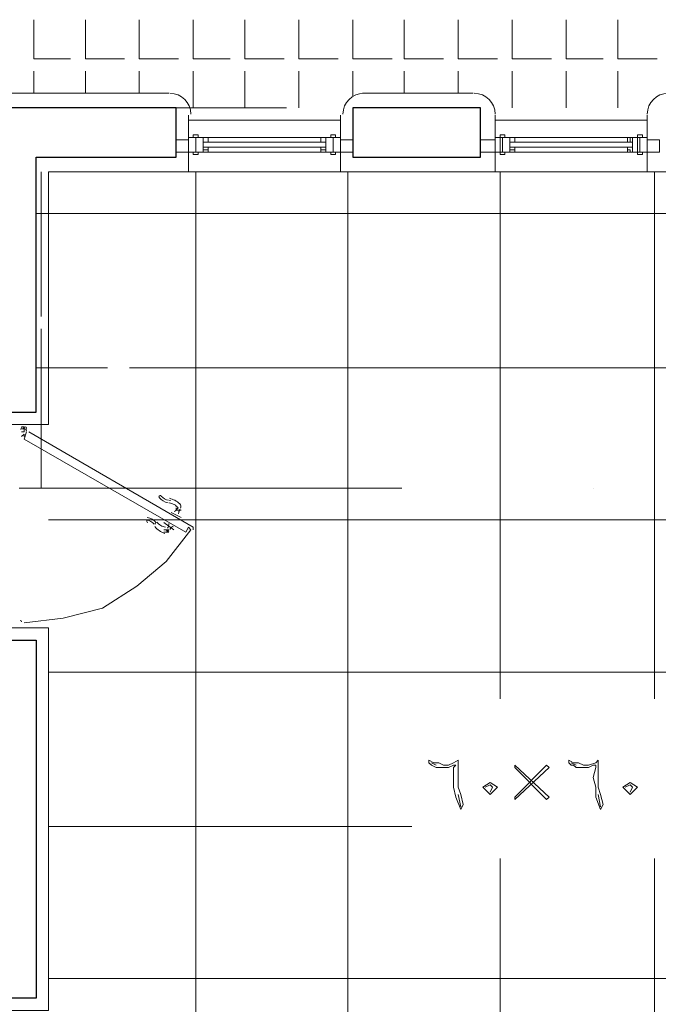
# Model space of a CAD drawing. Header units: metres. Extents: x 5.7 to 89.8, y 4 to 63.5.
# Tile 8 of 74: x 29.2 to 31.7, y 29.2 to 33.1. Entities that reach past the tile are written whole.
import ezdxf

# ---------------------------------------------------------------- set-up
doc = ezdxf.new("R2010")
doc.units = ezdxf.units.M
doc.header["$MEASUREMENT"] = 0
for name, color, linetype in [('PDF12_ax', 7, 'Continuous'), ('PDF12_door', 7, 'Continuous'), ('PDF12_hatch-plan', 7, 'Continuous'), ('PDF12_Layer5', 7, 'Continuous'), ('PDF12_textt', 7, 'Continuous'), ('PDF12_wall', 7, 'Continuous'), ('PDF12_WIN', 7, 'Continuous'), ('PDF12_win11', 7, 'Continuous')]:
    doc.layers.add(name, color=color, linetype=linetype)

msp = doc.modelspace()

# ---------------------------------------------------------------- linework, layer by layer
at = {"layer": 'PDF12_ax', "lineweight": 9}
for points in [[(28.7234, 32.7043), (30.2259, 32.7043)], [(30.9771, 32.7043), (30.9771, 32.7043)], [(29.1761, 31.2115), (30.6786, 31.2115)], [(31.4298, 31.2115), (31.4298, 31.2115)]]:
    msp.add_lwpolyline(points, dxfattribs=at)
at = {"layer": 'PDF12_door', "lineweight": 0}
msp.add_lwpolyline([(29.1906, 31.4523, 0.41418), (29.1857, 31.4475, -0.41418), (29.1809, 31.4427, 0.41418), (29.1857, 31.4475)], format="xyb", dxfattribs=at)
for points in [[(29.1954, 31.4523), (29.1857, 31.4523)], [(29.1857, 31.4427), (29.1857, 31.4427)], [(29.1857, 31.4427), (29.1857, 31.4427)], [(29.1954, 31.4427), (29.1954, 31.433), (29.1857, 31.433)], [(29.1857, 31.4138), (29.1954, 31.4234), (29.1954, 31.4138)]]:
    msp.add_lwpolyline(points, dxfattribs=at)
msp.add_lwpolyline([(29.2044, 31.4354, 0.413858), (29.2026, 31.442, -0.413858)], format="xyb", close=True, dxfattribs=at)
at = {"layer": 'PDF12_door', "lineweight": 18}
for points in [[(29.205, 31.433), (29.1954, 31.4041), (29.831, 31.0381), (29.8407, 31.0574), (29.8503, 31.0478), (29.754, 30.9226), (29.6384, 30.8263), (29.5036, 30.7396), (29.3495, 30.7011), (29.1954, 30.6818)], [(29.8599, 31.0478), (29.8599, 31.0574), (29.2146, 31.433)], [(29.8407, 31.0478), (29.8407, 31.0478)]]:
    msp.add_lwpolyline(points, dxfattribs=at)
at = {"layer": 'PDF12_door', "lineweight": 5}
for points in [[(29.7616, 31.1542, -0.199967), (29.7261, 31.1749, -1.00039), (29.734, 31.1804, 0.200082), (29.7629, 31.1637)], [(29.8098, 31.1321, 0.361338), (29.8067, 31.1503, 0.130829), (29.7662, 31.1714)], [(29.7853, 31.1197, 0.13974), (29.8, 31.134, 0.092376), (29.7853, 31.1466, 0.09904), (29.7656, 31.1533)], [(29.7167, 31.0782, 0.099053), (29.7323, 31.0645, 0.092396), (29.7506, 31.058)], [(29.7444, 31.039, 0.361469), (29.7636, 31.0478), (29.754, 31.0478)]]:
    msp.add_lwpolyline(points, format="xyb", dxfattribs=at)
for points in [[(29.7925, 31.1345), (29.7925, 31.1248), (29.8021, 31.1248), (29.8118, 31.1248)], [(29.7732, 31.1152), (29.8118, 31.0959)], [(29.8021, 31.1248), (29.7925, 31.1248)], [(29.7444, 31.0767), (29.7829, 31.0478)], [(29.7829, 31.0574), (29.7829, 31.0574)], [(29.7444, 31.0478), (29.754, 31.0478), (29.7636, 31.0381), (29.754, 31.0381)]]:
    msp.add_lwpolyline(points, dxfattribs=at)
at = {"layer": 'PDF12_door', "lineweight": 18}
msp.add_circle((29.2002, 31.4475), 0.00482, dxfattribs=at)
at = {"layer": 'PDF12_door', "lineweight": 0}
msp.add_circle((29.2002, 31.4475), 0.00482, dxfattribs=at)
at = {"layer": 'PDF12_door', "lineweight": 18}
for centre, start, end in [((29.1809, 31.4475), 270.0033, 359.9967), ((29.1809, 30.6866), 0.0033, 89.9967)]:
    msp.add_arc(centre, 0.00482, start, end, dxfattribs=at)
at = {"layer": 'PDF12_door', "lineweight": 0}
msp.add_arc((29.2002, 31.4475), 0.00485, 218.8609, 239.9487, dxfattribs=at)
at = {"layer": 'PDF12_door', "lineweight": 5}
for centre, radius, start, end in [((29.759, 31.1017), 0.0617, 79.274, 82.6552), ((29.6721, 31.043), 0.053, 37.3828, 82.6154), ((29.8359, 31.1104), 0.0337, 148.1397, 179.9393), ((29.6818, 31.0815), 0.00481, 82.612, 262.6311), ((29.6721, 31.043), 0.0433, 37.3699, 82.6277), ((29.7781, 31.12), 0.0915, 220.7137, 250.515), ((29.7602, 31.1115), 0.0644, 217.4327, 220.6724), ((29.7299, 31.0719), 0.0337, 328.1268, 359.9523), ((29.7973, 31.0333), 0.0337, 120.0631, 151.8651)]:
    msp.add_arc(centre, radius, start, end, dxfattribs=at)
at = {"layer": 'PDF12_door', "transparency": 33554559}
for points in [[(29.1954, 31.4427), (29.1954, 31.4523), (29.1857, 31.4427)], [(29.1954, 31.4523), (29.1954, 31.4523), (29.1954, 31.4427)], [(29.1954, 31.4523), (29.1954, 31.4427), (29.1954, 31.4427)], [(29.1954, 31.4427), (29.1954, 31.4427), (29.1954, 31.4523)], [(29.1954, 31.4523), (29.1954, 31.4427), (29.1954, 31.4427)], [(29.1954, 31.4427), (29.1954, 31.4427), (29.1954, 31.4523)]]:
    msp.add_solid(points, dxfattribs=at)
at = {"layer": 'PDF12_hatch-plan', "lineweight": 18}
for points in [[(29.2339, 33.0511), (29.2339, 32.897), (29.3784, 32.897)], [(29.4362, 33.0511), (29.4362, 32.897), (29.5903, 32.897)], [(29.648, 33.0511), (29.648, 32.897), (29.8021, 32.897)], [(29.8599, 33.0511), (29.8599, 32.897), (30.0044, 32.897)], [(30.0622, 33.0511), (30.0622, 32.897), (30.2163, 32.897)], [(30.2741, 33.0511), (30.2741, 32.897), (30.4282, 32.897)], [(30.486, 33.0511), (30.486, 32.897), (30.6401, 32.897)], [(30.6882, 33.0511), (30.6882, 32.897), (30.8423, 32.897)], [(30.9001, 33.0511), (30.9001, 32.897), (31.0542, 32.897)], [(31.112, 33.0511), (31.112, 32.897), (31.2661, 32.897)], [(31.3239, 33.0511), (31.3239, 32.897), (31.4683, 32.897)], [(31.5261, 33.0511), (31.5261, 32.897), (31.6802, 32.897)], [(29.2339, 32.7621), (29.2339, 32.8199), (29.2339, 32.8488)], [(29.4362, 32.7621), (29.4362, 32.8199), (29.4362, 32.8488)], [(29.648, 32.7621), (29.648, 32.8199), (29.648, 32.8488)], [(29.8599, 32.7043), (29.8599, 32.8199), (29.8599, 32.8488)], [(30.0622, 32.7043), (30.0622, 32.8199), (30.0622, 32.8488)], [(30.2741, 32.7043), (30.2741, 32.8199), (30.2741, 32.8488)], [(30.486, 32.7525), (30.486, 32.8199), (30.486, 32.8488)], [(30.6882, 32.7621), (30.6882, 32.8199), (30.6882, 32.8488)], [(30.9001, 32.7621), (30.9001, 32.8199), (30.9001, 32.8488)], [(31.112, 32.7043), (31.112, 32.8488)], [(31.3239, 32.7043), (31.3239, 32.8199), (31.3239, 32.8488)], [(31.5261, 32.7043), (31.5261, 32.8199), (31.5261, 32.8488)], [(29.2628, 31.8857), (29.2628, 32.4539)], [(29.8696, 25.2594), (29.8696, 26.2033), (29.8696, 31.2115), (29.8696, 32.4539)], [(30.4667, 26.3574), (30.4667, 31.2115), (30.4667, 32.4539)], [(31.0638, 30.3832), (31.0638, 31.2115), (31.0638, 32.4539)], [(31.6706, 30.3832), (31.6706, 31.2115), (31.6706, 32.4539)], [(29.2435, 32.2902), (33.2405, 32.2902), (35.446, 32.2902)], [(29.2628, 31.2115), (29.2628, 31.8375)], [(29.5228, 31.6834), (29.2435, 31.6834)], [(35.446, 31.6834), (33.2405, 31.6834), (29.6095, 31.6834)], [(33.1056, 31.0863), (29.2917, 31.0863)], [(35.4364, 30.4892), (33.2405, 30.4892), (29.2917, 30.4892)], [(30.7171, 29.8824), (29.2917, 29.8824)], [(31.0638, 26.3574), (31.0638, 29.7572)], [(31.6706, 26.3574), (31.6706, 29.7572)], [(35.4364, 29.2853), (33.2405, 29.2853), (29.2917, 29.2853)]]:
    msp.add_lwpolyline(points, dxfattribs=at)
at = {"layer": 'PDF12_Layer5', "lineweight": 13}
for points in [[(29.7636, 32.7621), (27.5195, 32.7621)], [(30.5245, 32.7621), (30.9579, 32.7621)], [(29.8407, 32.4539), (29.8407, 32.6755)], [(29.8407, 32.6562), (30.4378, 32.6562)], [(30.4378, 32.4539), (30.4378, 32.6755)], [(31.0446, 32.4539), (31.0446, 32.6755)], [(31.0446, 32.6562), (31.6417, 32.6562)], [(31.6417, 32.6755), (31.6417, 32.4539), (32.836, 32.4539), (32.836, 32.6755)], [(27.1247, 32.4539), (27.1921, 32.4539), (27.1921, 31.356), (27.0861, 31.356), (27.0861, 31.0574), (27.1921, 31.0574), (27.1921, 30.6625), (27.0861, 30.6625), (27.0861, 30.4603), (27.1921, 30.4603), (27.1921, 30.1617), (27.3943, 30.1617), (27.3943, 30.4603), (29.0894, 30.4603), (29.0894, 29.3623), (27.1921, 29.3623), (27.1921, 29.1601), (29.2917, 29.1601), (29.2917, 30.6625), (27.3943, 30.6625)], [(27.3943, 32.4539), (27.3943, 31.2597), (27.3943, 32.4539), (29.0894, 32.4539), (29.0894, 31.4619), (29.2917, 31.4619), (29.2917, 32.4539), (30.4378, 32.4539), (31.6417, 32.4539)]]:
    msp.add_lwpolyline(points, dxfattribs=at)
for centre, start, end in [((29.7684, 32.6803), 0.0055, 90), ((30.5293, 32.6803), 90, 180), ((30.9627, 32.6803), 0.0055, 90), ((31.7236, 32.6803), 90, 180)]:
    msp.add_arc(centre, 0.0819, start, end, dxfattribs=at)
at = {"layer": 'PDF12_textt', "lineweight": 20}
for points in [[(30.9097, 29.9498), (30.8905, 29.998), (30.8808, 30.0365), (30.8808, 30.075), (30.8808, 30.1136), (30.8905, 30.1232), (30.8808, 30.1232), (30.8616, 30.1136), (30.8327, 30.1136), (30.8134, 30.1136), (30.7942, 30.1232), (30.7845, 30.1328), (30.7845, 30.1424), (30.8038, 30.1328), (30.8231, 30.1328), (30.8423, 30.1232), (30.8616, 30.1232), (30.8808, 30.1328), (30.9001, 30.1424), (30.9001, 30.1039), (30.9001, 30.075), (30.9001, 30.0365), (30.9097, 30.0076), (30.9194, 29.9691)], [(31.4587, 29.9498), (31.4394, 29.998), (31.4394, 30.0365), (31.4298, 30.075), (31.4394, 30.1136), (31.4394, 30.1232), (31.4298, 30.1232), (31.4106, 30.1136), (31.3913, 30.1136), (31.3624, 30.1136), (31.3528, 30.1232), (31.3431, 30.1232), (31.3335, 30.1328), (31.3335, 30.1424), (31.3528, 30.1328), (31.372, 30.1328), (31.3913, 30.1232), (31.4106, 30.1232), (31.4394, 30.1328), (31.4491, 30.1424), (31.4491, 30.1039), (31.4491, 30.075), (31.4491, 30.0365), (31.4587, 30.0076), (31.4683, 29.9691)], [(31.1216, 29.9883), (31.2565, 30.1136), (31.2468, 30.1232), (31.1216, 29.998)], [(31.2565, 29.998), (31.1216, 30.1232), (31.1216, 30.1136), (31.2468, 29.9883)], [(30.9964, 30.0365), (31.0253, 30.0558), (31.0542, 30.0365), (31.0253, 30.0076)], [(31.5454, 30.0365), (31.5743, 30.0558), (31.6032, 30.0365), (31.5743, 30.0076)]]:
    msp.add_lwpolyline(points, close=True, dxfattribs=at)
for points in [[(30.7942, 30.1328), (30.8134, 30.1232)], [(31.3431, 30.1328), (31.3624, 30.1232)], [(31.006, 30.0365), (31.0253, 30.0461), (31.0349, 30.0365), (31.0253, 30.0172)], [(31.555, 30.0365), (31.5743, 30.0461), (31.5839, 30.0365), (31.5743, 30.0172)], [(30.9001, 30.0076), (30.9097, 29.9595)], [(31.4491, 30.0076), (31.4587, 29.9595)]]:
    msp.add_lwpolyline(points, dxfattribs=at)
at = {"layer": 'PDF12_wall', "lineweight": 30}
for points in [[(29.1376, 31.5101), (29.2435, 31.5101), (29.2435, 32.5117), (29.7925, 32.5117), (29.7925, 32.7043), (27.3943, 32.7043), (27.3943, 32.5117), (29.1376, 32.5117)], [(30.486, 32.7043), (30.486, 32.5117), (30.9868, 32.5117), (30.9868, 32.7043)], [(27.2402, 29.3045), (29.1376, 29.3045), (29.1376, 30.5084), (27.3366, 30.5084), (27.3366, 30.2099), (27.2402, 30.2099), (27.2402, 30.5084), (27.1439, 30.5084), (27.1439, 30.6144), (27.2402, 30.6144), (27.2402, 31.1056), (27.3366, 31.1056), (27.3366, 30.6144), (29.2435, 30.6144), (29.2435, 29.2082), (27.2402, 29.2082)]]:
    msp.add_lwpolyline(points, close=True, dxfattribs=at)
at = {"layer": 'PDF12_WIN', "lineweight": 18}
for points in [[(29.8792, 32.5984), (29.8792, 32.5888), (29.8599, 32.5888), (29.8599, 32.5984)], [(30.3993, 32.5984), (30.3993, 32.5888), (30.4185, 32.5888), (30.4185, 32.5984)], [(31.0831, 32.5984), (31.0831, 32.5888), (31.0638, 32.5888), (31.0638, 32.5984)], [(31.6032, 32.5984), (31.6032, 32.5888), (31.6224, 32.5888), (31.6224, 32.5984)], [(29.7925, 32.5791), (29.7925, 32.531), (29.8407, 32.531), (29.8407, 32.5791)], [(29.8696, 32.531), (29.8407, 32.531), (29.8407, 32.5888), (29.8696, 32.5888), (29.8985, 32.5888), (29.8985, 32.531), (29.8696, 32.531), (29.8696, 32.5888)], [(29.8407, 32.5888), (29.8407, 32.531), (29.8696, 32.531), (29.8696, 32.5888)], [(29.9177, 32.5695), (29.8985, 32.5695), (29.8985, 32.5888), (29.8985, 32.531), (29.8696, 32.531), (29.8696, 32.5888), (29.8985, 32.5888), (29.9177, 32.5888)], [(29.9177, 32.5888), (29.9177, 32.5695), (29.8985, 32.5695), (29.8985, 32.5888)], [(30.38, 32.5888), (30.3608, 32.5888), (30.3608, 32.5695), (30.38, 32.5695)], [(30.3608, 32.5695), (30.3608, 32.5888), (30.38, 32.5888), (30.38, 32.5695)], [(30.4089, 32.531), (30.38, 32.531), (30.38, 32.5888), (30.4089, 32.5888), (30.4378, 32.5888), (30.4378, 32.531), (30.4089, 32.531), (30.4089, 32.5888)], [(30.38, 32.5888), (30.38, 32.531), (30.4089, 32.531), (30.4089, 32.5888)], [(30.4378, 32.5888), (30.4378, 32.531), (30.4089, 32.531), (30.4089, 32.5888)], [(30.4378, 32.5791), (30.4378, 32.531), (30.486, 32.531), (30.486, 32.5791)], [(30.9868, 32.5791), (30.9868, 32.531), (31.0446, 32.531), (31.0446, 32.5791)], [(31.0638, 32.531), (31.0638, 32.5888), (31.0446, 32.5888), (31.0446, 32.531)], [(31.0446, 32.5888), (31.0446, 32.531), (31.0735, 32.531), (31.0735, 32.5888)], [(31.0735, 32.5888), (31.1024, 32.5888), (31.1024, 32.531), (31.0735, 32.531)], [(31.1216, 32.5695), (31.1024, 32.5695), (31.1024, 32.5888), (31.1024, 32.531), (31.0735, 32.531), (31.0735, 32.5888), (31.1024, 32.5888), (31.1216, 32.5888)], [(31.1216, 32.5888), (31.1216, 32.5695), (31.1024, 32.5695), (31.1024, 32.5888)], [(31.5743, 32.5888), (31.5647, 32.5888), (31.5647, 32.5695), (31.5743, 32.5695)], [(31.5647, 32.5695), (31.5647, 32.5888), (31.5839, 32.5888), (31.5839, 32.5695)], [(31.6032, 32.531), (31.6032, 32.5888), (31.5839, 32.5888), (31.5839, 32.531)], [(31.5839, 32.5888), (31.5839, 32.531), (31.6128, 32.531), (31.6128, 32.5888)], [(31.6128, 32.5888), (31.6417, 32.5888), (31.6417, 32.531), (31.6128, 32.531)], [(31.6417, 32.5791), (31.6417, 32.531), (31.6899, 32.531), (31.6899, 32.5791)], [(29.8792, 32.531), (29.8792, 32.5214), (29.8599, 32.5214), (29.8599, 32.531)], [(29.9177, 32.5502), (29.9177, 32.531), (29.8985, 32.531), (29.8985, 32.5502)], [(29.9177, 32.531), (29.9177, 32.5406), (29.8985, 32.5406), (29.8985, 32.531)], [(30.3608, 32.5502), (30.3608, 32.531), (30.38, 32.531), (30.38, 32.5502)], [(30.38, 32.531), (30.3608, 32.531), (30.3608, 32.5406), (30.38, 32.5406)], [(30.3993, 32.531), (30.3993, 32.5214), (30.4185, 32.5214), (30.4185, 32.531), (30.4089, 32.531)], [(31.0831, 32.531), (31.0831, 32.5214), (31.0638, 32.5214), (31.0638, 32.531)], [(31.1216, 32.5502), (31.1216, 32.531), (31.1024, 32.531), (31.1024, 32.5502)], [(31.1216, 32.531), (31.1216, 32.5406), (31.1024, 32.5406), (31.1024, 32.531)], [(31.5647, 32.5502), (31.5647, 32.531), (31.5839, 32.531), (31.5839, 32.5502)], [(31.5743, 32.531), (31.5647, 32.531), (31.5647, 32.5406), (31.5743, 32.5406)]]:
    msp.add_lwpolyline(points, close=True, dxfattribs=at)
for points in [[(30.3608, 32.5888), (29.9177, 32.5888)], [(30.3608, 32.5695), (29.9177, 32.5695)], [(31.5647, 32.5888), (31.1216, 32.5888)], [(31.5647, 32.5695), (31.1216, 32.5695)], [(31.6032, 32.531), (31.6032, 32.5214), (31.6224, 32.5214), (31.6224, 32.531), (31.6128, 32.531), (31.6128, 32.5888), (31.6417, 32.5888), (31.6417, 32.531), (31.6128, 32.531)], [(30.3608, 32.5502), (29.9177, 32.5502)], [(30.3608, 32.531), (29.9177, 32.531)], [(31.5647, 32.5502), (31.1216, 32.5502)], [(31.5647, 32.531), (31.1216, 32.531)]]:
    msp.add_lwpolyline(points, dxfattribs=at)
at = {"layer": 'PDF12_win11', "lineweight": 13}
msp.add_lwpolyline([(30.486, 32.531), (30.486, 32.531)], dxfattribs=at)

doc.saveas('drawing.dxf')
